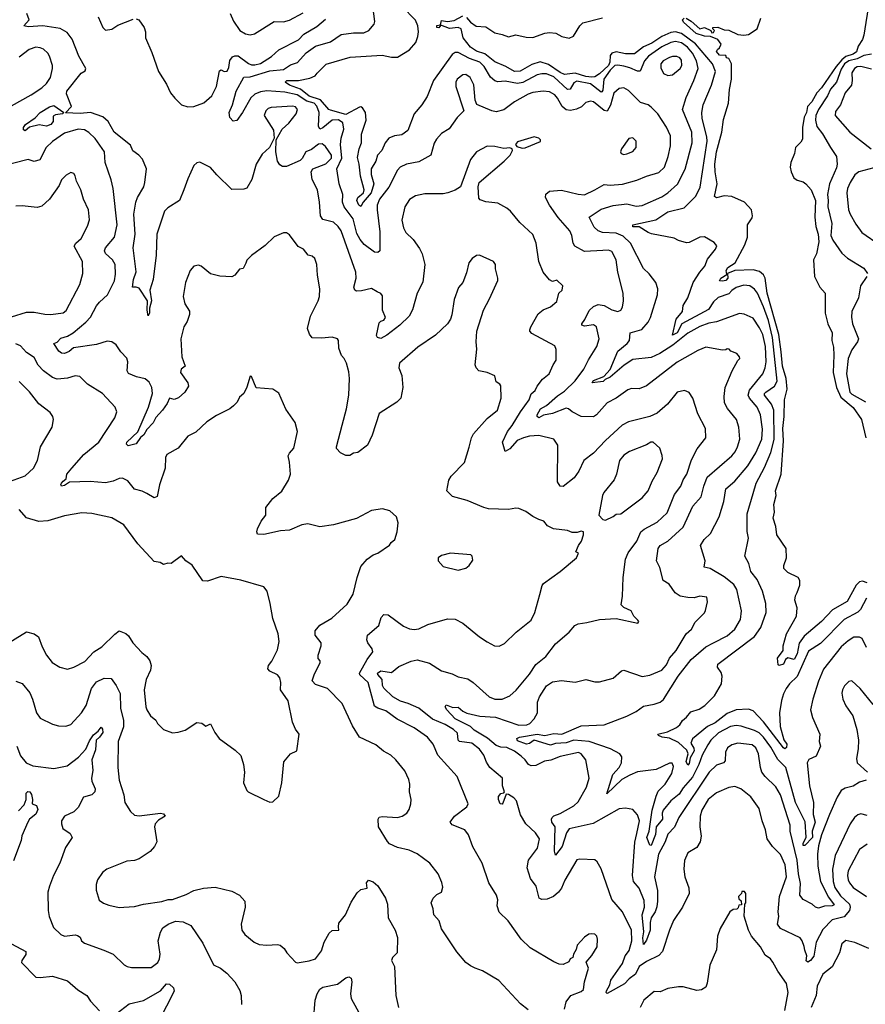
# Model space of a CAD drawing. Extents: x 1245515 to 1420776, y 606314 to 671314.
# Tile 14 of 256: x 1282459 to 1288024, y 622237 to 628715. Entities that reach past the tile are written whole.
import ezdxf

# ---------------------------------------------------------------- set-up
doc = ezdxf.new("R2010")
doc.units = 0

msp = doc.modelspace()

# ---------------------------------------------------------------- linework, layer by layer
at = {"layer": '0CON10XD'}
for points in [[(1288050, 628835), (1288015, 628613.3), (1288005.3, 628585), (1287977.8, 628542.2), (1287965, 628503.2), (1287945, 628488.4), (1287895, 628473.6), (1287868.7, 628451.3), (1287832.2, 628407.8), (1287735, 628266.8), (1287704.9, 628235.1), (1287670.9, 628175), (1287642.5, 628145), (1287635.9, 628105), (1287620.5, 628075), (1287610.4, 628005), (1287610.3, 627929.7), (1287600.3, 627909.7), (1287564.4, 627875), (1287558.1, 627835), (1287533.3, 627775), (1287530, 627745), (1287535.6, 627715), (1287553.1, 627675), (1287575, 627659.1), (1287615, 627647.7), (1287631.8, 627635), (1287667.2, 627595), (1287696.9, 627525), (1287691.4, 627415), (1287698.6, 627355), (1287713.2, 627305), (1287717.4, 627252.6), (1287701.9, 627175), (1287682.9, 627135), (1287689.2, 627025), (1287725, 626955.7), (1287758.9, 626915), (1287759.3, 626785), (1287777.7, 626715), (1287805.4, 626654.6), (1287804.1, 626605), (1287815, 626560), (1287817.6, 626507.6), (1287813, 626395), (1287834.8, 626295), (1287861.8, 626231.8), (1287945, 626164.7), (1287997.9, 626085), (1288028, 625965)], [(1286918.2, 625891.8), (1286973.8, 625965), (1286972.9, 626025), (1286922.9, 626122.9), (1286890, 626225), (1286865, 626261.4), (1286835, 626276.5), (1286785, 626264.4), (1286722.2, 626185), (1286654.6, 626125.4), (1286606.6, 626103.4), (1286465, 626069.3), (1286423, 626047), (1286313.7, 625946.3), (1286235, 625863.6), (1286172.5, 625815), (1286138.9, 625745), (1286108.3, 625701.7), (1286035.5, 625644.5), (1286015, 625646), (1285999.4, 625675), (1286000.8, 625915), (1285975, 625955.8), (1285875, 625979.6), (1285815, 625974.3), (1285774.2, 625965), (1285733.7, 625946.3), (1285685, 625892), (1285655, 625873.3), (1285636.9, 625935), (1285669.2, 626005), (1285701.1, 626045), (1285754.5, 626135.5), (1285810.9, 626215), (1285825.5, 626254.5), (1285850.6, 626275), (1285865.6, 626305), (1285900, 626350), (1285944.5, 626385.5), (1285968.9, 626445), (1285989.2, 626475), (1285989.2, 626545), (1285980.3, 626570.3), (1285829.5, 626649.5), (1285816.7, 626665), (1285816.7, 626675), (1285822, 626695), (1285870.3, 626779.7), (1285903.5, 626806.5), (1285953.3, 626825), (1285995, 626860), (1286007.5, 626915), (1286030, 626935), (1286033.3, 626965), (1285995, 627002.5), (1285965, 626992.5), (1285945, 627003.3), (1285905, 627053.3), (1285876.2, 627125), (1285856.9, 627245), (1285835, 627301.2), (1285750.2, 627380.2), (1285688.6, 627455), (1285664, 627475), (1285605, 627507.1), (1285526.2, 627516.2), (1285489.3, 627529.3), (1285480.7, 627540.7), (1285476.2, 627615), (1285482.5, 627645), (1285648, 627785), (1285686.2, 627825), (1285702.5, 627855), (1285700, 627865), (1285685, 627872.5), (1285645, 627868.8), (1285585, 627882), (1285536.4, 627883.6), (1285465, 627846.2), (1285426, 627795), (1285360, 627615), (1285325, 627594.2), (1285277.5, 627575), (1285245, 627569.2), (1285125, 627568.9), (1285063.3, 627556.7), (1285025, 627533.1), (1284992.7, 627485), (1284973.7, 627396.3), (1284984.5, 627345), (1285000.6, 627315), (1285048.1, 627268.1), (1285090.8, 627210.8), (1285107.8, 627175), (1285124.5, 627104.5), (1285111.3, 626988.7), (1285074.5, 626915), (1285043.4, 626806.6), (1285022.9, 626765), (1284960, 626705), (1284875, 626640), (1284835, 626618), (1284813.6, 626623.6), (1284806.7, 626636.7), (1284825, 626720), (1284835, 626730.8), (1284855, 626738), (1284865.6, 626755), (1284846, 626805), (1284847.3, 626897.3), (1284835, 626913.3), (1284812.5, 626925), (1284775, 626946), (1284709.1, 626930.9), (1284675, 626930), (1284665, 626936.7), (1284658.6, 626955), (1284674.6, 627015.4), (1284671.2, 627055), (1284575.3, 627325), (1284555.4, 627355), (1284525, 627382.9), (1284455, 627401.2), (1284438.4, 627425), (1284432.5, 627515), (1284419.2, 627595), (1284385, 627663.8), (1284377.3, 627715), (1284389.4, 627735), (1284475, 627766.7), (1284510.5, 627805), (1284510.7, 627825), (1284471.2, 627881.2), (1284449.3, 627899.3), (1284425.9, 627895.9), (1284378.6, 627861.4), (1284342.6, 627845), (1284318.8, 627801.2), (1284305, 627788.5), (1284215, 627749.5), (1284189.4, 627749.4), (1284170.3, 627760.3), (1284155.8, 627785), (1284144, 627845), (1284146.7, 627925), (1284185.9, 627994.1), (1284231.2, 628035), (1284278.8, 628095), (1284286.9, 628125), (1284275, 628142.9), (1284255, 628146.4), (1284115, 628137.1), (1284095, 628130), (1284078.8, 628115), (1284068, 628085), (1284129.5, 627989.5), (1284133.3, 627935), (1284103.3, 627875), (1284055, 627830), (1284015.8, 627765), (1283986.2, 627663.8), (1283955, 627606), (1283935, 627600), (1283855, 627598.8), (1283755.7, 627695), (1283715, 627743.3), (1283645, 627777.8), (1283625, 627774.3), (1283605.8, 627755), (1283565, 627669.2), (1283538.9, 627595), (1283510.6, 627525), (1283435, 627477.3), (1283412.9, 627455), (1283362.9, 627305), (1283357.1, 627165), (1283338.5, 627005), (1283315.6, 626935), (1283327.7, 626865), (1283313.1, 626816.9), (1283314, 626785), (1283305, 626766.7), (1283298.9, 626805), (1283301.5, 626865), (1283245, 626948), (1283225.8, 626955.8), (1283202.5, 626955), (1283209.3, 627005), (1283225.6, 627055.6), (1283205.5, 627215), (1283218.2, 627305), (1283211.2, 627435), (1283224.2, 627515), (1283234.8, 627545.2), (1283275.4, 627615), (1283282.5, 627645), (1283293.5, 627735), (1283267.9, 627797.9), (1283242.5, 627825), (1283203.2, 627853.2), (1283188.9, 627888.9), (1283081.9, 627975), (1283042, 628045), (1283007.2, 628077.2), (1282925, 628105.7), (1282857.1, 628097.1), (1282761.7, 628101.7), (1282800, 628145), (1282768.3, 628228.3), (1282768.8, 628245), (1282865, 628363.1), (1282891.3, 628378.7), (1282894.4, 628395), (1282849.3, 628475), (1282805, 628588), (1282771.2, 628631.2), (1282726.5, 628656.5), (1282612.5, 628675), (1282515, 628669.2), (1282487.5, 628675), (1282520.8, 628715), (1282506.7, 628755)], [(1288028.9, 623711.1), (1287985, 623698.9), (1287945, 623671.5), (1287891.8, 623658.2), (1287865, 623643.8), (1287839.3, 623600.7), (1287789.1, 623485), (1287735, 623352.5), (1287715, 623278.8), (1287709.4, 623225), (1287712.5, 623145), (1287729.8, 623045), (1287780.8, 622940.8), (1287818.7, 622891.3), (1287805, 622883.6), (1287755, 622882.8), (1287715, 622868.9), (1287696, 622876), (1287675, 622896.4), (1287615, 622925.6), (1287592.9, 622955), (1287597.9, 623032.1), (1287584, 623096), (1287575.6, 623185.6), (1287529.7, 623375), (1287529.1, 623415), (1287464.7, 623615), (1287435, 623667.5), (1287365, 623735.4), (1287343.3, 623765), (1287333.4, 623795), (1287322, 623885), (1287303.1, 623925), (1287280, 623945), (1287184.7, 623955.3), (1287145.4, 623944.6), (1287117.5, 623925), (1287104.5, 623895.5), (1287102.1, 623837.9), (1287090, 623825), (1287045, 623809.4), (1286996.8, 623763.2), (1286796, 623465), (1286768.1, 623401.9), (1286725, 623355.8), (1286706.7, 623305), (1286662.1, 623225), (1286637.4, 623075), (1286655.9, 622985.9), (1286657, 622915), (1286651.4, 622878.6), (1286640.9, 622845), (1286613.8, 622805), (1286608, 622775), (1286609, 622725), (1286585, 622658.9), (1286565, 622630.5), (1286560.1, 622675), (1286565.6, 622714.4), (1286555.6, 622825), (1286571.5, 622875), (1286569.1, 622919.1), (1286535, 623000), (1286497.7, 623045), (1286491.8, 623085), (1286507, 623303), (1286520.2, 623360.2), (1286537.5, 623445), (1286525, 623484), (1286495, 623518.1), (1286445, 623527.8), (1286405, 623523.5), (1286234, 623426), (1286075, 623392.2), (1286056.9, 623365), (1286029.4, 623275), (1285985, 623218.6), (1285978.6, 623245), (1285983.6, 623403.6), (1285962, 623435), (1285958.2, 623455), (1285962.5, 623465), (1285975, 623476.9), (1286015, 623492.8), (1286105, 623543.5), (1286135, 623569.1), (1286188.8, 623665), (1286206.9, 623725), (1286184.4, 623845), (1286155, 623885.7), (1286135.7, 623894.3), (1286015, 623868), (1285955, 623842.4), (1285913.4, 623836.6), (1285855, 623808.5), (1285825, 623805.4), (1285808.1, 623815), (1285786.4, 623846.4), (1285760.1, 623870.1), (1285715, 623901.8), (1285665, 623925.4), (1285625, 623929.1), (1285595, 623940.4), (1285537.4, 623987.4), (1285450.6, 624040.6), (1285426.7, 624065), (1285325.7, 624115), (1285271.1, 624175), (1285259.2, 624195), (1285265, 624206.2), (1285309.6, 624189.6), (1285345, 624192.7), (1285375.5, 624165), (1285402.1, 624152.1), (1285486.4, 624133.6), (1285590, 624125), (1285745, 624073.6), (1285796.2, 624075), (1285816, 624085), (1285845, 624115.8), (1285866.9, 624155), (1285867.3, 624225), (1285879.5, 624260.5), (1285925, 624332.9), (1285965, 624357.7), (1286025, 624368), (1286115, 624356.7), (1286185, 624373.3), (1286245, 624358), (1286275, 624358.8), (1286365, 624382.9), (1286419.5, 624430.5), (1286434.1, 624435.9), (1286555, 624393.1), (1286605, 624402.5), (1286685, 624435.6), (1286715, 624470), (1286735.4, 624515), (1286779.6, 624565), (1286845.5, 624674.5), (1286879.2, 624705), (1286905, 624751.2), (1286965, 624813.3), (1286972.3, 624827.7), (1286986, 624885), (1286980, 624915), (1286935, 624922.5), (1286897.7, 624912.3), (1286855, 624912.9), (1286805, 624922.9), (1286772, 624945), (1286732.1, 625002.1), (1286694, 625025), (1286671.7, 625111.7), (1286650, 625155), (1286661.4, 625235), (1286673.6, 625256.4), (1286725, 625284.3), (1286824.7, 625375.3), (1286888.1, 625515), (1286943.8, 625575), (1286960.4, 625645), (1286984.2, 625705.8), (1287145, 625845.6), (1287167.8, 625872.2), (1287183.8, 625905), (1287197.3, 625955), (1287192.2, 626035), (1287175.3, 626085.3), (1287117.3, 626157.3), (1287098.2, 626195), (1287094.6, 626235), (1287101.8, 626295), (1287148, 626405), (1287185, 626472.5), (1287197.5, 626485), (1287197, 626497), (1287178.8, 626518.8), (1287140, 626535), (1287127, 626547), (1287115, 626550), (1287107, 626543), (1287085, 626540), (1286975, 626561.1), (1286921.6, 626538.4), (1286785, 626462.5), (1286584.5, 626305.5), (1286535, 626285.8), (1286485, 626288), (1286460.3, 626279.7), (1286385.4, 626224.6), (1286325, 626194.2), (1286254.6, 626115.4), (1286235, 626102.5), (1286155, 626105.3), (1286095, 626134.7), (1286071.4, 626155), (1286055, 626158.8), (1285965, 626124), (1285906, 626114), (1285875, 626096), (1285863.7, 626103.7), (1285864.2, 626115.8), (1285885.9, 626155), (1285925, 626176.7), (1285999.2, 626240.8), (1286045, 626271.6), (1286115, 626338.2), (1286170.8, 626415), (1286202.2, 626477.8), (1286258.2, 626565), (1286272.2, 626615), (1286254.2, 626695), (1286235, 626706.9), (1286175, 626698.6), (1286157.5, 626705), (1286157.5, 626715), (1286178.3, 626741.7), (1286207.3, 626802.7), (1286235, 626827.7), (1286265, 626840.8), (1286305, 626834.7), (1286355, 626806), (1286395, 626794.5), (1286415, 626804.2), (1286425.5, 626824.5), (1286432.9, 626865), (1286429.5, 626915), (1286395.5, 627055), (1286385.4, 627135), (1286355, 627190), (1286335, 627199.2), (1286297.7, 627197.7), (1286175, 627190), (1286112.9, 627225), (1286100.5, 627245), (1286092.5, 627295), (1286079.6, 627325), (1286003, 627413), (1285945.6, 627495), (1285919.4, 627545), (1285922.6, 627567.4), (1285945, 627588.1), (1286025, 627593.3), (1286135, 627567.5), (1286175, 627564), (1286245, 627595.7), (1286305, 627631.5), (1286345, 627627.1), (1286427.1, 627632.9), (1286521.3, 627658.7), (1286585, 627686.4), (1286665, 627710), (1286701.5, 627745), (1286726.9, 627815), (1286742.1, 627885), (1286741.7, 627951.7), (1286715, 628008.8), (1286658.6, 628095), (1286615, 628140.8), (1286595, 628154.2), (1286545, 628170), (1286465, 628248.9), (1286435, 628266.9), (1286405, 628263.1), (1286368.1, 628231.9), (1286348, 628152), (1286325, 628112.9), (1286305, 628117.5), (1286235, 628175.6), (1286215, 628179.2), (1286185, 628171.2), (1286157.3, 628142.7), (1286124.1, 628125.9), (1286085, 628117.7), (1286055, 628122.3), (1286029.6, 628145), (1285998.8, 628198.8), (1285979.9, 628219.9), (1285945, 628240), (1285905, 628246.1), (1285835, 628237.3), (1285805, 628225.3), (1285716, 628174), (1285645, 628122.9), (1285595, 628110), (1285566.2, 628115), (1285467.5, 628157.5), (1285457.1, 628185), (1285447.6, 628287.6), (1285424.3, 628335), (1285395, 628354.4), (1285375, 628353.3), (1285338.1, 628325), (1285330, 628305), (1285329.2, 628275), (1285382, 628115), (1285337.5, 628072.5), (1285285, 627997.1), (1285235, 627965.7), (1285201.7, 627928.3), (1285187.2, 627902.8), (1285164.2, 627825), (1285085, 627779.4), (1285005, 627763.8), (1284964, 627745), (1284945, 627726), (1284887.6, 627612.4), (1284826.4, 627533.6), (1284812.4, 627495), (1284811, 627465), (1284829.4, 627319.4), (1284828.6, 627195), (1284815, 627184.5), (1284795, 627185.4), (1284727.2, 627237.2), (1284699.2, 627269.2), (1284678.1, 627308.1), (1284653.8, 627405), (1284593.8, 627485), (1284584.6, 627515), (1284586.7, 627565), (1284560.6, 627635), (1284546.2, 627735), (1284580, 627805), (1284571.2, 627895), (1284575.2, 627935.2), (1284593.3, 627995), (1284586.1, 628036.1), (1284557.1, 628057.1), (1284515, 628054.5), (1284455, 628002.8), (1284435, 627994.7), (1284425.8, 628015), (1284429.3, 628105), (1284415, 628145.3), (1284397.4, 628165), (1284349.8, 628179.8), (1284285, 628220.5), (1284205, 628238), (1284085, 628248.1), (1284045, 628240.9), (1284005.8, 628224.2), (1283979.8, 628200.2), (1283925.6, 628104.4), (1283887.6, 628052.4), (1283865, 628047.7), (1283842.2, 628072.2), (1283837.9, 628105), (1283860.2, 628155), (1283883.3, 628245), (1283935, 628337.1), (1283975, 628338.8), (1284105, 628379.4), (1284195, 628388.1), (1284241, 628419), (1284286.7, 628433.3), (1284345, 628497.6), (1284405, 628541.2), (1284505, 628568.7), (1284575, 628617.1), (1284655, 628629.5), (1284725, 628629.5), (1284756, 628645), (1284792.5, 628685), (1284796.8, 628703.2), (1284783.3, 628803.3)], [(1283844.3, 628755), (1283867.1, 628705), (1283907.1, 628645), (1283945, 628622.2), (1283975, 628615.7), (1284005, 628621.4), (1284135, 628703.1), (1284195, 628700.4), (1284235, 628711.8), (1284325, 628760)], [(1288030.7, 624585), (1288003.8, 624643.8), (1287985, 624653.3), (1287948, 624652), (1287910.7, 624629.3), (1287865, 624587.8), (1287749.2, 624440.8), (1287716.2, 624363.8), (1287679.5, 624245), (1287663.8, 624175), (1287676, 624124), (1287724.3, 624015), (1287720, 623965), (1287728, 623935), (1287700.3, 623869.7), (1287652.7, 623847.3), (1287640.8, 623825), (1287655.6, 623675), (1287683.1, 623565), (1287681.1, 623485), (1287694.9, 623435), (1287673.5, 623375), (1287676.8, 623335), (1287625, 623281.9), (1287615, 623282.5), (1287614.5, 623294.5), (1287633.8, 623336.2), (1287628.3, 623438.3), (1287565.4, 623564.6), (1287501.5, 623795), (1287447.4, 623847.4), (1287401.7, 623928.3), (1287355, 623993.9), (1287325, 624022.5), (1287295, 624038.8), (1287207, 624067), (1287175, 624072.2), (1287136.1, 624063.9), (1287057.5, 624022.5), (1287007.8, 623975), (1286987.5, 623945), (1286949.5, 623875), (1286928.5, 623815), (1286887.8, 623732.2), (1286825, 623661.4), (1286799.9, 623620.1), (1286745, 623575.3), (1286694.5, 623515), (1286687.7, 623495), (1286689.3, 623455), (1286648.2, 623405), (1286642.9, 623355), (1286615, 623282.5), (1286605, 623283.3), (1286585.7, 623335), (1286602.3, 623375), (1286620.4, 623515), (1286646.8, 623606.8), (1286661.2, 623638.8), (1286707.3, 623685), (1286751.8, 623755), (1286761.4, 623801.4), (1286752.7, 623822.7), (1286735, 623822.5), (1286648.3, 623781.7), (1286525.6, 623765.6), (1286475, 623743.8), (1286421.5, 623715), (1286322.5, 623622.5), (1286361.4, 623748.6), (1286403.1, 623795), (1286420.6, 623825), (1286420.8, 623865), (1286407.8, 623885), (1286347.5, 623917.5), (1286206.5, 623966.5), (1286105, 623974.9), (1286055, 623956.7), (1285985, 623953.5), (1285952.2, 623942.2), (1285844.8, 623974.8), (1285815, 623953.5), (1285795, 623949.3), (1285735, 623971.1), (1285731.8, 623985), (1285748.1, 623995), (1285865, 624013.8), (1285915, 624004.4), (1285975, 624018.9), (1286026.1, 624013.9), (1286155, 624070), (1286305, 624074.6), (1286455, 624132), (1286516.2, 624163.8), (1286565, 624198.2), (1286635, 624210.8), (1286675, 624224.4), (1286695, 624242.5), (1286793.4, 624396.6), (1286877.8, 624505), (1286975, 624587.9), (1287025.3, 624614.7), (1287115, 624660.6), (1287165.3, 624704.7), (1287202, 624768), (1287209.5, 624825), (1287178.2, 624965), (1287158.3, 624998.3), (1287095, 625049.1), (1287002, 625105), (1286962.6, 625112.6), (1286970, 625155), (1286940, 625255), (1286964.4, 625295), (1287005.4, 625334.6), (1287062.7, 625445), (1287093.9, 625545), (1287105, 625627.5), (1287165, 625678.5), (1287251.2, 625778.8), (1287304, 625866), (1287343.9, 625956.1), (1287348.1, 626021.9), (1287335.2, 626115), (1287311.6, 626165), (1287261.5, 626225), (1287253.3, 626245), (1287262.8, 626277.2), (1287350.3, 626385), (1287365.5, 626424.5), (1287372, 626465), (1287367.3, 626565), (1287348.7, 626645), (1287328.3, 626688.3), (1287285, 626750.6), (1287227.5, 626777.5), (1287195, 626781.2), (1287045, 626727.9), (1286995, 626718.2), (1286935, 626697.4), (1286855, 626653.5), (1286757.1, 626572.9), (1286671.1, 626518.9), (1286615, 626492.2), (1286495, 626479.7), (1286437.8, 626442.2), (1286345, 626362.3), (1286311.6, 626348.4), (1286299.2, 626335), (1286226.7, 626325), (1286235, 626342.2), (1286302.3, 626367.7), (1286345, 626413.6), (1286395, 626534.3), (1286456.3, 626583.7), (1286471.5, 626605), (1286476, 626655), (1286552.6, 626677.4), (1286594.5, 626725), (1286610, 626755), (1286655.5, 626905), (1286658.9, 626945), (1286645.7, 626985), (1286602.4, 627042.4), (1286565, 627079.2), (1286478.9, 627245), (1286429.9, 627289.9), (1286385, 627310.7), (1286295, 627315.2), (1286266.7, 627325), (1286240.5, 627350.5), (1286206, 627415), (1286285, 627468.6), (1286365, 627492.8), (1286455, 627503.4), (1286515, 627488.5), (1286555, 627492.5), (1286685, 627548.9), (1286725, 627575.4), (1286787, 627633), (1286839.1, 627730.9), (1286883.9, 627905), (1286881.3, 627975), (1286821.8, 628125), (1286845, 628204), (1286894.8, 628315.2), (1286923.2, 628395), (1286913.9, 628445), (1286886.9, 628495), (1286853.5, 628535), (1286815, 628563.4), (1286775, 628571.7), (1286744.6, 628565.4), (1286685, 628536.3), (1286596.5, 628475), (1286571.6, 628445), (1286542.7, 628377.3), (1286525, 628375.9), (1286475, 628398.9), (1286435, 628409.2), (1286395, 628416.3), (1286375, 628413.2), (1286345, 628384), (1286304.3, 628325), (1286297.5, 628252.5), (1286290.4, 628239.6), (1286285, 628238.2), (1286215, 628294.3), (1286125, 628310), (1286105, 628300.5), (1286082, 628258), (1286065, 628255.2), (1285975, 628338.3), (1285925, 628358.1), (1285895, 628359.1), (1285865, 628352), (1285771.1, 628301.1), (1285734.5, 628294.5), (1285655, 628311.8), (1285605, 628307.1), (1285585, 628313.2), (1285556.7, 628336.7), (1285516.4, 628406.4), (1285486.9, 628435), (1285420, 628460), (1285345, 628498.7), (1285325, 628498.5), (1285305, 628486.7), (1285183.3, 628315), (1285139.8, 628210.2), (1285105.7, 628154.3), (1285054.6, 628095), (1285013.8, 627986.2), (1284975, 627956.9), (1284925, 627951.4), (1284888.6, 627935), (1284865, 627905.6), (1284842.3, 627855), (1284814.8, 627825), (1284803.1, 627785), (1284772.7, 627735), (1284773.2, 627696.8), (1284788.8, 627635), (1284771.7, 627575), (1284720, 627515), (1284705, 627485.6), (1284690.2, 627495), (1284678.9, 627525), (1284684.5, 627545), (1284722.3, 627575), (1284726.9, 627595), (1284701.1, 627685), (1284694, 627765), (1284682.4, 627807.6), (1284693.1, 627865), (1284708.5, 627905), (1284708.1, 627961.9), (1284738.9, 628055), (1284734.3, 628105), (1284715.7, 628135), (1284705, 628142.2), (1284695, 628140.8), (1284605, 628090.6), (1284505, 628120), (1284493.8, 628125), (1284438.5, 628188.5), (1284365, 628212.8), (1284308.1, 628258.1), (1284235.5, 628285), (1284206.5, 628305), (1284217.5, 628315), (1284295, 628316.3), (1284369.1, 628330.9), (1284403.2, 628346.8), (1284417.1, 628362.9), (1284477, 628423), (1284635, 628467.8), (1284845, 628482.1), (1284905, 628468.5), (1284945, 628469.4), (1285025, 628516.2), (1285065.2, 628565), (1285080, 628605), (1285083.2, 628635), (1285080, 628675), (1285065, 628711.1), (1284973.5, 628805)], [(1282975.4, 628735), (1283006.7, 628665), (1283025, 628646.9), (1283065, 628653.6), (1283105, 628678.2), (1283205, 628718.1)], [(1283225, 628721.4), (1283243.4, 628713.4), (1283278.6, 628665), (1283286.9, 628635), (1283287.5, 628595), (1283329.3, 628499.3), (1283371.9, 628375), (1283425, 628292), (1283452.5, 628235), (1283479.5, 628199.5), (1283525, 628154.4), (1283565, 628142.2), (1283605, 628143.5), (1283671.9, 628168.1), (1283724.5, 628215), (1283753.4, 628276.6), (1283775, 628378), (1283785, 628386), (1283805.9, 628374.1), (1283825, 628377.5), (1283835, 628400), (1283842.8, 628447.2), (1283860.1, 628469.9), (1283875, 628478), (1283897.5, 628477.5), (1283965, 628426.6), (1283985, 628418.6), (1284007.3, 628417.3), (1284045, 628426.9), (1284117.2, 628472.8), (1284165, 628516.9), (1284295, 628583.4), (1284329.9, 628620.1), (1284415, 628669.6), (1284472, 628718)], [(1286931.5, 624178.5), (1286968.2, 624201.8), (1287032.5, 624267.5), (1287076.6, 624345), (1287082.7, 624395), (1287075, 624419.2), (1287051.9, 624455), (1287054.4, 624475), (1287295, 624656.8), (1287336, 624715), (1287372.1, 624815), (1287369.4, 624875), (1287347.5, 624955), (1287312.2, 625032.2), (1287271.1, 625085), (1287256.9, 625136.9), (1287230.6, 625185), (1287254.6, 625304.6), (1287247, 625347), (1287246.9, 625465), (1287285, 625597.5), (1287304.7, 625665), (1287361.5, 625768.5), (1287403, 625867), (1287423.2, 625953.2), (1287422.5, 626145), (1287406.8, 626185), (1287360, 626245), (1287360.4, 626255), (1287369.6, 626265), (1287426.7, 626305), (1287442.8, 626337.2), (1287414, 626625), (1287387, 626735), (1287355, 626825.5), (1287315.5, 626915.5), (1287295, 626942.1), (1287265, 626963.8), (1287225, 626969.4), (1287175, 626953.5), (1287145, 626934.1), (1287125, 626912.4), (1287055, 626887.4), (1287025, 626857.9), (1286992.2, 626807.8), (1286816.9, 626713.1), (1286785, 626655.2), (1286755, 626640), (1286779.8, 626745), (1286820, 626795), (1286824.7, 626835), (1286856.2, 626885), (1286891.8, 626985), (1286935, 627054.4), (1286967.1, 627092.9), (1286985, 627140), (1287038.6, 627205), (1287046.8, 627226.8), (1287029.8, 627249.8), (1286965, 627285.6), (1286935, 627284.4), (1286865, 627250), (1286848.1, 627248.1), (1286795, 627262), (1286765, 627278.6), (1286616.2, 627306.2), (1286595.6, 627315.6), (1286535, 627351.9), (1286495, 627351.5), (1286494.2, 627365), (1286645, 627399.2), (1286725, 627450.9), (1286832.4, 627477.6), (1286908.8, 627555), (1286936.1, 627613.9), (1286984.3, 627915), (1286982, 627945), (1286950.5, 628065), (1286948.1, 628105), (1286956.4, 628155), (1287012, 628285), (1287038, 628375), (1287017.4, 628425), (1286905.6, 628555.6), (1286815, 628625.1), (1286775.1, 628635.1), (1286745, 628630.6), (1286684.3, 628605.7), (1286619.8, 628560.2), (1286563.7, 628536.3), (1286505, 628491.6), (1286445, 628490.3), (1286385, 628503), (1286355, 628495.8), (1286345, 628480.4), (1286342.7, 628435), (1286334.3, 628415), (1286275, 628358.3), (1286245, 628340.4), (1286225, 628336.8), (1286185, 628341.5), (1286115, 628362.6), (1286045, 628355.2), (1286015, 628368.8), (1285939.9, 628419.9), (1285885, 628439), (1285829.8, 628420.2), (1285753.3, 628376.7), (1285715, 628374), (1285657.6, 628407.6), (1285585, 628438.3), (1285519.6, 628490.4), (1285465, 628508.2), (1285425.6, 628535), (1285378, 628595), (1285365, 628656), (1285345, 628663.8), (1285287, 628657), (1285230.5, 628679.5), (1285218.5, 628661.5), (1285205, 628663.1), (1285205, 628677.8), (1285228.3, 628681.7), (1285235, 628710), (1285275, 628703.2), (1285319.1, 628710.9), (1285375, 628741.5)], [(1285399.1, 628729.1), (1285425, 628699.4), (1285462.7, 628672.7), (1285527.3, 628667.3), (1285585, 628628.1), (1285635, 628618.6), (1285675, 628603.3), (1285723.8, 628616.2), (1285791.2, 628601.2), (1285835, 628599), (1285915, 628627.1), (1285945, 628630.3), (1285986.4, 628626.4), (1286026.1, 628603.9), (1286075, 628593.1), (1286103.2, 628606.8), (1286145.6, 628675), (1286165.8, 628695), (1286295, 628726.6)], [(1288035, 625010.6), (1288005, 625021.7), (1287985, 625016.7), (1287964.8, 624995.2), (1287905, 624886.9), (1287808.5, 624831.5), (1287735, 624755.6), (1287620.5, 624659.5), (1287587.8, 624612.2), (1287575, 624543.1), (1287555, 624505.7), (1287515, 624516.7), (1287499.4, 624505), (1287486.2, 624473.8), (1287456.7, 624466.7), (1287451.2, 624471.2), (1287446.7, 624515), (1287483.8, 624565), (1287484, 624595), (1287506, 624675), (1287570.3, 624789.7), (1287576.5, 624845), (1287559.6, 624895), (1287563.9, 624925), (1287574.7, 624945.3), (1287592.9, 624995), (1287592.5, 625025), (1287581.2, 625045), (1287515, 625077.5), (1287488, 625105), (1287487.5, 625125), (1287504.4, 625175), (1287504, 625235), (1287441.2, 625325), (1287435, 625380), (1287417.5, 625435), (1287425.7, 625475), (1287422.2, 625525), (1287436.9, 625585), (1287432.9, 625615), (1287470.9, 625725), (1287484.8, 625945.2), (1287480.3, 626025), (1287489.3, 626105), (1287491.2, 626215), (1287510.1, 626285), (1287503.4, 626353.4), (1287478.2, 626435), (1287469.7, 626530.3), (1287454.3, 626645), (1287378.4, 626915), (1287364.8, 627014.8), (1287355, 627036.9), (1287328, 627058), (1287285, 627069), (1287164.7, 627065.3), (1287117.5, 627045), (1287118.9, 627015), (1287105, 626999.3), (1287084.3, 626994.3), (1287065, 626997.5), (1287072.7, 627015), (1287111.7, 627038.3), (1287108, 627065), (1287119.1, 627085), (1287167.9, 627115), (1287231.1, 627235), (1287249.5, 627285), (1287249.2, 627365), (1287278.3, 627411.7), (1287280.8, 627425), (1287275.6, 627465), (1287228.1, 627515), (1287145, 627552.9), (1287094.4, 627555.6), (1287045, 627542.7), (1287030.9, 627550.9), (1287050, 627635), (1287035.3, 627715), (1287034.4, 627765), (1287045.6, 627845), (1287080.3, 627975), (1287090.5, 628059.5), (1287123.8, 628165), (1287130, 628255), (1287143.8, 628325), (1287144.4, 628425), (1287125, 628460), (1287110, 628465), (1287105, 628480), (1287065, 628482.5), (1287044, 628505), (1287050.7, 628519.3), (1287065, 628530), (1287076.2, 628555), (1287053.8, 628585), (1287005, 628604.2), (1286965, 628606.2), (1286911.1, 628625), (1286828.3, 628698.3), (1286821.5, 628715), (1286831.2, 628725)], [(1286845, 628724.5), (1286878.1, 628705), (1286935, 628655.8), (1286965, 628663.3), (1287007.5, 628645), (1287015, 628628.8), (1287025, 628631.4), (1287032.5, 628645), (1287020, 628655), (1287020, 628665), (1287053, 628667), (1287095, 628647.5), (1287125, 628645.7), (1287185, 628618.6), (1287225, 628614), (1287255, 628618.8), (1287313.3, 628655), (1287335.8, 628725)], [(1282405, 628147.8), (1282535, 628220), (1282605, 628266.4), (1282636.4, 628295), (1282661.2, 628335), (1282676.2, 628395), (1282675.4, 628415), (1282655.4, 628475), (1282644.4, 628495), (1282615, 628521.8), (1282595, 628531.2), (1282565, 628534.6), (1282521.5, 628518.5), (1282455, 628469.1)], [(1288065, 628488.4), (1288015, 628479.3), (1287971.3, 628458.7), (1287915, 628443.6), (1287887.3, 628425), (1287865, 628389.2), (1287835.2, 628305), (1287795, 628257.3), (1287775.2, 628215), (1287716.3, 628125), (1287699, 628085), (1287696.1, 628055), (1287705, 628012.5), (1287742.1, 627965), (1287794.6, 627874.6), (1287834.3, 627815), (1287839.2, 627765), (1287835, 627741.2), (1287788.2, 627635), (1287774.3, 627565.7), (1287779.8, 627525), (1287776.5, 627485), (1287802.7, 627375), (1287797.5, 627295), (1287811.1, 627265), (1287869.2, 627179.2), (1287906.7, 627146.7), (1288015, 627081.4), (1288038.1, 627045)], [(1286725, 628348.5), (1286755, 628353.3), (1286805, 628393.3), (1286816.8, 628415), (1286815, 628450), (1286803.8, 628463.8), (1286783, 628473), (1286755, 628473.8), (1286735, 628466.7), (1286694.4, 628445), (1286678.5, 628425), (1286678.9, 628398.9), (1286695, 628360.8), (1286725, 628348.5)], [(1288065, 628389.5), (1287995, 628408.1), (1287970.8, 628405), (1287952.5, 628395), (1287934.7, 628365), (1287937.9, 628315), (1287932.7, 628285), (1287892.2, 628235), (1287860.8, 628155), (1287828.3, 628111.7), (1287825.5, 628085), (1287921.8, 627975), (1288061.9, 627865)], [(1282495, 627984), (1282485, 627990), (1282483.8, 628005), (1282496.7, 628025), (1282560.4, 628069.6), (1282595, 628105.5), (1282655, 628142), (1282685, 628150), (1282750, 628105), (1282740, 628095), (1282695, 628090), (1282680.3, 628079.7), (1282680, 628045), (1282664.2, 628025), (1282635, 628013.9), (1282586.9, 628023.1), (1282525, 628008.8), (1282495, 627984)], [(1286044.3, 622205), (1286055, 622253.3), (1286086.2, 622295), (1286155, 622321.4), (1286170, 622335), (1286175.8, 622385), (1286202.5, 622475), (1286187.5, 622515), (1286225, 622557.5), (1286260, 622615), (1286262.5, 622665), (1286256.7, 622685), (1286245, 622697.5), (1286225, 622700), (1286205, 622697.5), (1286175, 622677.5), (1286127.5, 622625), (1286121.7, 622598.3), (1286103, 622567), (1286100, 622545), (1286082.5, 622535), (1286073, 622517), (1286035, 622499.2), (1286010.3, 622500.3), (1285975, 622515.8), (1285818.3, 622608.3), (1285759.2, 622665), (1285673.8, 622785), (1285615, 622842.5), (1285600.8, 622885), (1285606.2, 622925), (1285596, 622955), (1285547.5, 623035), (1285502.9, 623165), (1285441.8, 623271.8), (1285412.3, 623352.3), (1285389.2, 623385), (1285305, 623418.1), (1285291.4, 623435), (1285321.1, 623475), (1285400.8, 623535), (1285410, 623555), (1285337.1, 623735), (1285210, 623875), (1285179.3, 623949.3), (1285142.5, 623995), (1285054.2, 624055), (1284943.2, 624113.2), (1284868.7, 624168.7), (1284815, 624185.4), (1284795, 624198.9), (1284751.5, 624355), (1284697.5, 624405), (1284696.1, 624415), (1284745.4, 624504.6), (1284783.1, 624555), (1284778.6, 624575), (1284750, 624615), (1284744.4, 624635), (1284748.6, 624665), (1284821.8, 624728.2), (1284837.4, 624782.6), (1284855, 624800.8), (1284885, 624800), (1284985, 624725.5), (1285025, 624706.7), (1285055, 624702.2), (1285085, 624706.7), (1285145, 624736.4), (1285275, 624773.5), (1285325, 624770.5), (1285375.4, 624745.4), (1285484.6, 624654.6), (1285535, 624621.1), (1285584.6, 624594.6), (1285615, 624593.3), (1285649.5, 624610.5), (1285725.3, 624684.7), (1285824.4, 624765), (1285849.1, 624815), (1285882.2, 624932.2), (1285897.4, 624992.6), (1285905.5, 625004.5), (1286015.5, 625084.5), (1286123.3, 625175), (1286137.5, 625205), (1286120, 625215), (1286136.2, 625255), (1286156.7, 625285), (1286170, 625325), (1286170, 625345), (1286155, 625350), (1286128.3, 625341.7), (1286095, 625341.2), (1286064.2, 625354.2), (1285972.5, 625365), (1285932.5, 625385), (1285907.5, 625415), (1285875, 625425.7), (1285835, 625446.2), (1285789.7, 625479.7), (1285745, 625498), (1285725, 625502), (1285675, 625491.4), (1285545, 625497.8), (1285513.8, 625505), (1285405, 625552.2), (1285307.6, 625577.6), (1285271.2, 625615), (1285284.3, 625685), (1285299.1, 625710.9), (1285387.4, 625802.6), (1285417.5, 625902.5), (1285432.5, 625965), (1285445, 625990.8), (1285535, 626090.6), (1285603.8, 626146.2), (1285626.9, 626225), (1285625.7, 626305.7), (1285618.1, 626318.1), (1285595, 626332.5), (1285585, 626372.5), (1285535, 626393.3), (1285480, 626405), (1285463.9, 626423.9), (1285456.7, 626445), (1285468.3, 626548.3), (1285462.9, 626595), (1285467.1, 626665), (1285512.5, 626805), (1285551.7, 626878.3), (1285605, 627000), (1285606.2, 627015), (1285590, 627075), (1285590, 627105), (1285576.2, 627125), (1285485.5, 627165.5), (1285465, 627164.2), (1285436.2, 627145), (1285415.8, 627115), (1285399.5, 627050.5), (1285374.4, 626985.6), (1285347.9, 626952.1), (1285317.5, 626875), (1285303.6, 626773.6), (1285294, 626745), (1285273.8, 626715), (1285195, 626639.4), (1285079.4, 626560.6), (1284959.2, 626455), (1284954.2, 626425), (1284974.3, 626375), (1284981.1, 626295), (1284966.9, 626225), (1284942.2, 626197.8), (1284825.7, 626124.3), (1284778.7, 625981.3), (1284747.5, 625915), (1284685, 625867.5), (1284655, 625863.3), (1284631.8, 625848.2), (1284605, 625848.5), (1284571.4, 625865), (1284545, 625894), (1284544.4, 625905), (1284581.6, 626048.4), (1284610.4, 626155), (1284625.3, 626244.7), (1284628.8, 626355), (1284625, 626397.5), (1284610, 626455), (1284595, 626486.7), (1284576, 626506), (1284560, 626555), (1284557.5, 626605), (1284550, 626615), (1284515, 626626.7), (1284445, 626618.8), (1284385, 626622.5), (1284366.4, 626646.4), (1284354.2, 626684.2), (1284373.5, 626765), (1284424.5, 626865.5), (1284432.5, 626895), (1284434.2, 626945), (1284418.1, 627035), (1284414.6, 627104.6), (1284400.6, 627145), (1284385, 627158.9), (1284356.7, 627166.7), (1284326, 627205), (1284292.4, 627222.4), (1284235, 627300), (1284215, 627312.5), (1284195, 627313.3), (1284135, 627286.2), (1284075, 627230), (1283985, 627163.8), (1283955, 627134), (1283946.7, 627113.3), (1283930.9, 627079.1), (1283905, 627073.8), (1283875, 627033.3), (1283855, 627024), (1283777, 627027), (1283715, 627043.3), (1283653.6, 627093.6), (1283635, 627100), (1283605, 627092.5), (1283581.2, 627065), (1283550, 626985), (1283535.8, 626895), (1283545.8, 626845), (1283576.8, 626796.8), (1283577.5, 626775), (1283560.8, 626729.2), (1283538.8, 626695), (1283519.4, 626615), (1283526.8, 626496.8), (1283547.5, 626435), (1283521.2, 626415), (1283517.5, 626395), (1283565.5, 626325), (1283569.6, 626305), (1283546.2, 626263.8), (1283505, 626228.2), (1283475, 626216.9), (1283445, 626224), (1283429.5, 626190.5), (1283398.5, 626145), (1283355, 626096.8), (1283338, 626062), (1283295, 626019.7), (1283275.7, 625984.3), (1283253.9, 625966.1), (1283225.7, 625924.3), (1283172.4, 625912.4), (1283162.4, 625922.4), (1283164.5, 625934.5), (1283236.2, 626003.8), (1283307.5, 626165), (1283333.4, 626256.6), (1283329.5, 626295), (1283311.2, 626331.2), (1283285, 626351.5), (1283227.5, 626365), (1283175, 626386.7), (1283165.9, 626405.9), (1283171.4, 626465), (1283165, 626487.5), (1283125, 626530), (1283094.2, 626575), (1283065, 626595.7), (1283035, 626599.5), (1282965, 626577.3), (1282813.8, 626556.2), (1282785, 626532), (1282755, 626518.8), (1282735, 626522), (1282716.7, 626535), (1282684, 626585), (1282705.6, 626594.4), (1282730.9, 626619.1), (1282775, 626632.6), (1282810.4, 626655), (1282895.2, 626724.8), (1282925, 626757.1), (1282965, 626831.8), (1282985, 626856), (1283037.9, 626905), (1283082.9, 626997.1), (1283089.2, 627040.8), (1283087.3, 627105), (1283070, 627135), (1283025, 627177.1), (1283017.5, 627195), (1283024.5, 627215), (1283083.2, 627285), (1283101.8, 627365), (1283073.5, 627605), (1283060.9, 627660.9), (1283021.2, 627775), (1283017.1, 627845), (1282955, 627933.5), (1282915, 627973.8), (1282885, 627990), (1282845, 627994.6), (1282755, 627968.4), (1282675, 627914.6), (1282634.5, 627875), (1282593, 627793), (1282555, 627782.9), (1282515, 627796.2), (1282335, 627749.3)], [(1285765, 627870), (1285785, 627872.5), (1285886.1, 627913.9), (1285887.5, 627925), (1285875, 627936.2), (1285845, 627943.8), (1285735, 627911.2), (1285722.5, 627895), (1285730.7, 627880.7), (1285765, 627870)], [(1286435, 627828.8), (1286455, 627832.5), (1286495, 627847.5), (1286517.1, 627875), (1286515.8, 627915), (1286495, 627938), (1286467.3, 627932.7), (1286418.8, 627865), (1286413.3, 627845), (1286417.5, 627835), (1286435, 627828.8)], [(1288079.8, 627740.2), (1287981.2, 627715), (1287955, 627694), (1287924.6, 627645), (1287907.7, 627605), (1287903.1, 627575), (1287912.6, 627465), (1287924, 627435), (1287960.5, 627370.5), (1288001.4, 627315), (1288122.7, 627232.7)], [(1282905, 627356.7), (1282918.3, 627398.3), (1282911.4, 627465), (1282880, 627535), (1282861.2, 627595), (1282832.7, 627652.7), (1282825, 627687.5), (1282815, 627703.3), (1282795, 627708.8), (1282765, 627692.5), (1282735, 627662.5), (1282720, 627625), (1282655.8, 627535), (1282605, 627487.5), (1282575, 627480), (1282475, 627490.8), (1282435, 627487.5)], [(1282405, 626761.2), (1282505, 626790.8), (1282555, 626791.8), (1282625, 626776.9), (1282665, 626775.4), (1282744.5, 626785.5), (1282765, 626802.9), (1282855, 626973.8), (1282875.5, 627045), (1282872.5, 627125), (1282816.9, 627225), (1282828.1, 627245), (1282862.9, 627275), (1282905, 627356.7)], [(1288034.4, 627025), (1287991.5, 626965), (1287980, 626885), (1287935.8, 626794.2), (1287932.7, 626757.3), (1287938.9, 626715), (1287978.5, 626615), (1287973.3, 626595), (1287935, 626543.8), (1287910.8, 626485), (1287900.6, 626385), (1287923.1, 626265), (1287935, 626252.1), (1288025, 626200.3)], [(1285805, 622200), (1285755, 622240), (1285613, 622393), (1285505, 622456.7), (1285457.5, 622475), (1285425, 622488.8), (1285395, 622511.2), (1285335, 622581.2), (1285235, 622733.3), (1285218.8, 622785), (1285183.8, 622825), (1285180, 622865), (1285167.5, 622905), (1285180, 622935), (1285205, 622960), (1285236.1, 622973.9), (1285243.6, 623006.4), (1285238.3, 623038.3), (1285213.3, 623095), (1285158, 623165), (1285075, 623227.5), (1285021.3, 623251.3), (1284945, 623268.9), (1284893.6, 623293.6), (1284878.9, 623308.9), (1284821.2, 623405), (1284817.5, 623455), (1284825, 623467.5), (1284845, 623472.5), (1284945, 623466.2), (1284975.8, 623474.2), (1285006.7, 623495), (1285021.7, 623518.3), (1285033.3, 623555), (1285036.4, 623583.6), (1285024, 623635), (1285027.5, 623685), (1285019.2, 623715), (1284993.2, 623773.2), (1284934.4, 623844.4), (1284901.2, 623875), (1284853.4, 623903.4), (1284803.3, 623945), (1284694.5, 623994.5), (1284648.6, 624068.6), (1284581.4, 624215), (1284485, 624315.6), (1284405, 624341.2), (1284384.4, 624365), (1284396.5, 624405), (1284435.8, 624485), (1284435.9, 624495.9), (1284422.9, 624512.9), (1284422.5, 624535), (1284443.3, 624595), (1284442.5, 624615), (1284404, 624665), (1284404, 624695), (1284435, 624730.8), (1284513.4, 624776.6), (1284615, 624870), (1284652.9, 624935), (1284679.2, 625045), (1284705, 625117.5), (1284745, 625166.7), (1284785, 625193.8), (1284815, 625206.2), (1284893, 625257), (1284903.3, 625275), (1284928.8, 625295), (1284943.8, 625345), (1284950, 625405), (1284939.2, 625445), (1284895, 625483.8), (1284846.4, 625496.4), (1284775, 625486.2), (1284675.9, 625434.1), (1284525, 625390.8), (1284435, 625378.1), (1284355, 625398.6), (1284315, 625390.8), (1284235, 625357.5), (1284175, 625352), (1284065, 625328.8), (1284025, 625330), (1284020, 625345), (1284023.3, 625365), (1284048.8, 625415), (1284080, 625455), (1284080, 625505), (1284126, 625565), (1284185, 625613.8), (1284228, 625685), (1284241.2, 625725), (1284234.3, 625805), (1284226, 625845), (1284235, 625863.8), (1284264.4, 625895), (1284287.1, 626005), (1284272, 626065), (1284211.7, 626151.7), (1284165, 626257.5), (1284125, 626283.3), (1284015, 626293.3), (1283985, 626367.5), (1283975, 626370), (1283955, 626297.5), (1283933.6, 626256.4), (1283905, 626232.5), (1283890.7, 626199.3), (1283866.2, 626175), (1283841.2, 626155), (1283755, 626110), (1283691.5, 626068.5), (1283618.9, 626001.1), (1283566.2, 625975), (1283502.5, 625895), (1283426.7, 625855), (1283418.8, 625835), (1283417.1, 625765), (1283379.4, 625655), (1283365, 625577.5), (1283345, 625570), (1283295, 625598), (1283265, 625614), (1283215, 625626), (1283170.4, 625680.4), (1283135, 625698.8), (1283115, 625697.5), (1283075, 625678.8), (1283025, 625667.8), (1282922.9, 625677.1), (1282787.6, 625672.4), (1282755, 625650), (1282735, 625646), (1282730.9, 625655), (1282735.4, 625665), (1282745, 625679.5), (1282766.3, 625693.7), (1282769.2, 625725), (1282801.5, 625765), (1282882.5, 625855), (1282980.8, 625935), (1283085.5, 626095), (1283099.1, 626135), (1283087.5, 626165), (1283005, 626255.7), (1282905, 626318.1), (1282855, 626366.5), (1282825, 626370.9), (1282775, 626356.1), (1282731.2, 626351.2), (1282705, 626350.9), (1282675, 626360.5), (1282615, 626404.3), (1282582, 626442), (1282555, 626492.7), (1282504.5, 626524.5), (1282465, 626569.7), (1282435, 626581.9)], [(1282375, 625670), (1282495, 625714), (1282550, 625765), (1282575.8, 625814.2), (1282596, 625905), (1282673.8, 626035), (1282682, 626085), (1282678, 626105), (1282659.7, 626129.7), (1282585, 626187.5), (1282525, 626266.7), (1282485, 626306.2), (1282455, 626333.8)], [(1286315, 625423.3), (1286365, 625446.7), (1286385, 625462.5), (1286415, 625464), (1286555, 625568.6), (1286594.3, 625615), (1286620.7, 625679.3), (1286654.4, 625735), (1286688.6, 625825), (1286687.9, 625847.9), (1286672.5, 625895), (1286627.5, 625935), (1286612.5, 625935), (1286583.1, 625916.9), (1286471.2, 625875), (1286435, 625850.8), (1286406, 625815), (1286386, 625725), (1286371.9, 625688.1), (1286303.8, 625605), (1286294, 625585), (1286270, 625455), (1286297, 625427), (1286315, 625423.3)], [(1288035, 623480), (1287995, 623489.1), (1287975, 623483.5), (1287953.7, 623466.3), (1287924.6, 623425), (1287825.2, 623214.8), (1287808.3, 623125), (1287812, 623045), (1287823.2, 623005), (1287861.3, 622951.3), (1287920, 622895), (1287924.3, 622875), (1287919, 622855), (1287885, 622812.7), (1287805, 622793.3), (1287745, 622728.2), (1287701.5, 622645), (1287685, 622553.3), (1287663.3, 622525), (1287645, 622513.8), (1287635, 622522.5), (1287640, 622555), (1287625, 622592.5), (1287622.1, 622617.9), (1287608.9, 622655), (1287595, 622673.6), (1287465, 622734.7), (1287445.4, 622765), (1287453.9, 622815), (1287450.9, 622845), (1287459.4, 622945), (1287504.6, 623075), (1287496.7, 623155), (1287465, 623222.5), (1287412.9, 623275), (1287378.6, 623325), (1287367.8, 623385), (1287344.4, 623445), (1287326.5, 623525), (1287271.5, 623601.5), (1287205, 623654.4), (1287165, 623670), (1287125, 623662.2), (1287045, 623628.5), (1286990.8, 623585), (1286947.5, 623515), (1286936.7, 623475), (1286934.6, 623405), (1286943.6, 623343.6), (1286937.3, 623305), (1286915, 623269.5), (1286856.9, 623233.1), (1286833, 623183), (1286830, 623125), (1286835.6, 623075), (1286862.6, 623002.6), (1286865.5, 622965), (1286820.6, 622875), (1286761.4, 622788.6), (1286734.6, 622725), (1286689.5, 622585), (1286665, 622558.1), (1286585, 622518.5), (1286535.4, 622485), (1286512.2, 622435), (1286470.7, 622405), (1286439.3, 622370.7), (1286325, 622308.5), (1286318.5, 622315), (1286320.5, 622325), (1286343.5, 622365), (1286348.8, 622395), (1286425, 622505.6), (1286443.1, 622555), (1286453.5, 622566.5), (1286470.1, 622589.9), (1286487.7, 622655), (1286486.1, 622725), (1286426.5, 622845), (1286356, 622926), (1286285, 623127.5), (1286260, 623175), (1286245, 623186.7), (1286145, 623192.5), (1286125, 623187.1), (1286047.3, 623052.7), (1286025, 623000.8), (1286005, 622974.4), (1285972, 622945), (1285931.1, 622928.9), (1285895.7, 622925.7), (1285877.8, 622935), (1285857.3, 623015), (1285819.6, 623065), (1285799.6, 623135), (1285807.9, 623185), (1285867.5, 623265), (1285879.2, 623325), (1285854.5, 623364.5), (1285790, 623425), (1285755, 623482.5), (1285729.2, 623575), (1285711.9, 623595), (1285675, 623617.3), (1285661.3, 623618.7), (1285639.5, 623560.5), (1285635, 623553.3), (1285622, 623555), (1285610.5, 623585), (1285610.5, 623605), (1285625, 623623.5), (1285645, 623627.5), (1285650.6, 623635), (1285637.3, 623675), (1285635.6, 623725), (1285554.1, 623794.1), (1285531, 623831), (1285513.3, 623875), (1285485, 623915.5), (1285435, 623955.3), (1285353.5, 623965), (1285344.7, 623975), (1285340.7, 624020.8), (1285314.5, 624045), (1285258.6, 624078.6), (1285175, 624113.3), (1285085, 624184.6), (1285016.4, 624216.4), (1284965, 624230.8), (1284915, 624259.7), (1284856.2, 624316.2), (1284847.5, 624335), (1284843.6, 624375), (1284816.5, 624406.5), (1284814.7, 624415.3), (1284835, 624430.5), (1284905, 624419.1), (1284955, 624458.9), (1285035, 624494.4), (1285075, 624502.9), (1285155, 624482.2), (1285235, 624430.6), (1285305, 624411.1), (1285345, 624392.5), (1285408.9, 624378.9), (1285444, 624355), (1285549.5, 624259.5), (1285585.3, 624245.3), (1285635, 624245.4), (1285685, 624267.3), (1285727.3, 624302.7), (1285815, 624408), (1285856.8, 624473.2), (1285921.4, 624525), (1285985, 624608.6), (1286074.2, 624685), (1286111.7, 624728.3), (1286135, 624741.2), (1286191.4, 624748.6), (1286275, 624768.1), (1286384.3, 624774.3), (1286527.5, 624745), (1286532.5, 624755), (1286527.5, 624765), (1286501.2, 624791.2), (1286482.5, 624825), (1286435, 624846.7), (1286416.7, 624865), (1286426.8, 624923.2), (1286430.9, 625045), (1286446.2, 625165), (1286463.3, 625206.7), (1286520, 625285), (1286547.1, 625345), (1286567.9, 625362.1), (1286655, 625409.1), (1286719.8, 625470.2), (1286769, 625591), (1286810.8, 625645), (1286825, 625687.5), (1286848.5, 625725), (1286881.2, 625818.8), (1286918.2, 625891.8)], [(1282354.6, 624595.4), (1282505, 624686.7), (1282554.4, 624674.4), (1282584, 624655), (1282608.3, 624588.3), (1282636, 624535), (1282673.8, 624485), (1282724.4, 624454.4), (1282772.9, 624442.9), (1282815, 624455.6), (1282887.7, 624492.3), (1282947.5, 624555), (1283000.2, 624589.8), (1283085, 624672.5), (1283115, 624694.2), (1283156.8, 624676.8), (1283175, 624661.2), (1283204.2, 624615), (1283262.4, 624552.4), (1283296.2, 624525), (1283316.8, 624496.8), (1283324, 624465), (1283319.2, 624435), (1283290.8, 624375), (1283278.6, 624305), (1283289.2, 624195), (1283295, 624173.3), (1283320, 624135), (1283355.6, 624105.6), (1283366.7, 624085), (1283405.9, 624045.9), (1283465, 624024), (1283502.7, 624027.3), (1283548.8, 624041.2), (1283625, 624090), (1283657.3, 624087.3), (1283685, 624066.7), (1283715, 624082.5), (1283743.3, 624025), (1283771.2, 623985), (1283878.3, 623908.3), (1283915, 623873.3), (1283932.5, 623815), (1283938, 623765), (1283931.2, 623695), (1283953.9, 623643.9), (1283963.9, 623633.9), (1284065, 623583.8), (1284105, 623567.5), (1284125, 623570), (1284163.6, 623606.4), (1284183.6, 623693.6), (1284198.3, 623831.7), (1284242.5, 623885), (1284282.5, 623905), (1284297.5, 624015), (1284275, 624047.5), (1284255, 624092.5), (1284225, 624233.3), (1284175.7, 624305), (1284178.1, 624355), (1284170.8, 624385), (1284155, 624405.7), (1284105, 624428.1), (1284092.2, 624445), (1284097.1, 624465), (1284118.9, 624495), (1284155, 624568.8), (1284166.2, 624625), (1284159.6, 624675), (1284125.4, 624775.4), (1284108.5, 624875), (1284087.5, 624955), (1284065, 624983.3), (1283915, 625026.5), (1283785, 625052.5), (1283695, 625021.2), (1283665, 625024), (1283595, 625126.2), (1283552.5, 625155), (1283525, 625187.5), (1283457, 625137), (1283435, 625140), (1283405, 625130), (1283383.9, 625143.9), (1283345, 625150), (1283237.6, 625267.6), (1283145, 625390.8), (1283065, 625437.8), (1282935, 625465.6), (1282869.1, 625470.9), (1282755, 625450.6), (1282645, 625418.2), (1282584.6, 625414.6), (1282505, 625436.9), (1282455, 625492.9)], [(1285345, 625093.8), (1285395, 625106.7), (1285417.5, 625125), (1285441.7, 625158.3), (1285436.7, 625185), (1285427.5, 625195), (1285295, 625206), (1285235, 625190), (1285212.5, 625175), (1285213.3, 625155), (1285245, 625117.5), (1285345, 625093.8)], [(1288032, 624908), (1287991.2, 624835), (1287975, 624816.5), (1287885, 624769.7), (1287729, 624611), (1287650.6, 624559.4), (1287575.8, 624394.2), (1287525.4, 624345), (1287503.8, 624315), (1287485, 624279.2), (1287473.2, 624235), (1287460, 624155), (1287463.8, 624065), (1287487.2, 623977.2), (1287508.5, 623948.5), (1287505.6, 623925.6), (1287495, 623917.1), (1287485, 623924.5), (1287353.3, 624095), (1287285, 624167), (1287255, 624179.5), (1287175, 624174.1), (1287115, 624150.3), (1287035, 624087.7), (1286985.7, 624065), (1286887.5, 623982.5), (1286875.8, 623955), (1286895, 623921.5), (1286897, 623905), (1286872.1, 623857.9), (1286865, 623822), (1286855, 623811.2), (1286844.9, 623835), (1286859.2, 623885), (1286848.5, 623908.5), (1286795, 623959.7), (1286735, 623988.4), (1286688, 623995), (1286663.8, 624005), (1286657.5, 624015), (1286721.3, 624028.7), (1286782.3, 624057.7), (1286804.4, 624075.6), (1286820.5, 624105), (1286848.1, 624125), (1286875, 624160.6), (1286931.5, 624178.5)], [(1282435, 624362.9), (1282475, 624346.9), (1282525.9, 624285.9), (1282544.5, 624245), (1282568.9, 624155), (1282595, 624119.2), (1282675, 624079.4), (1282715, 624069.4), (1282762.7, 624067.3), (1282795, 624078), (1282866.5, 624153.5), (1282897.6, 624202.4), (1282931.8, 624315), (1282965, 624359.5), (1283015, 624382.5), (1283060.6, 624380.6), (1283094.3, 624335), (1283121.1, 624281.1), (1283122.7, 624185), (1283142.8, 624105), (1283143.1, 624063.1), (1283107.3, 623965), (1283104.4, 623795), (1283115, 623712.5), (1283144.2, 623615), (1283151.2, 623565), (1283188.8, 623505), (1283215, 623482), (1283245, 623476), (1283385, 623494), (1283405, 623490), (1283416.7, 623475), (1283372.6, 623447.4), (1283350.6, 623425), (1283346.7, 623405), (1283362.5, 623305), (1283347.1, 623275), (1283317, 623243), (1283245, 623194.4), (1283215, 623184), (1283165, 623178.1), (1283032.5, 623125), (1283003.3, 623105), (1282972, 623055), (1282962.5, 623025), (1282961.7, 622988.3), (1282983, 622923), (1283011.7, 622901.7), (1283045, 622888.8), (1283115, 622874), (1283144.2, 622875.8), (1283215, 622880), (1283275, 622895.5), (1283395, 622912.5), (1283435.8, 622925.8), (1283465, 622926.7), (1283555, 622958.8), (1283605, 622985.7), (1283668.2, 623001.8), (1283745, 623006.7), (1283855, 622982.2), (1283905.4, 622955.4), (1283940, 622915), (1283942, 622875), (1283916.7, 622765), (1283921.2, 622725), (1283940, 622695), (1284002, 622645), (1284035, 622629.4), (1284085, 622625.6), (1284155, 622631.2), (1284172.5, 622625), (1284200, 622605), (1284216.2, 622576.2), (1284273.6, 622513.6), (1284285, 622508.8), (1284365, 622522.9), (1284405, 622536.2), (1284445, 622587.5), (1284462.5, 622645), (1284495, 622703.8), (1284515, 622722), (1284560, 622725), (1284557.5, 622747.5), (1284560.3, 622769.7), (1284604.3, 622825), (1284641.1, 622908.9), (1284679.4, 622970.6), (1284705, 622992.9), (1284745, 623000), (1284742.5, 623035), (1284755, 623052.5), (1284785, 623043.3), (1284815, 623016.2), (1284866, 622935), (1284880, 622895), (1284884, 622805), (1284930, 622725), (1284945.9, 622675.9), (1284943.8, 622575), (1284912.5, 622545), (1284906.7, 622525), (1284926.7, 622485), (1284933.8, 622295), (1284952, 622215)], [(1288075, 624210), (1287989.4, 624315), (1287934.2, 624365.8), (1287915, 624360.8), (1287888, 624332), (1287873, 624307), (1287869.5, 624285), (1287876.5, 624245), (1287895, 624201.2), (1287941.4, 624135), (1287968.1, 624045), (1287979.4, 623975), (1287977, 623917), (1287965.5, 623855), (1287970.9, 623825), (1288038.5, 623765)], [(1282440, 623935), (1282465, 623871.4), (1282501.9, 623825), (1282545, 623806.2), (1282685, 623788.2), (1282770.8, 623805), (1282846.7, 623863.3), (1282895, 623915.6), (1282919.2, 623970.8), (1282945, 624009.1), (1282976.2, 624033.8), (1282995, 624060), (1283005, 624046.7), (1283005.9, 624025), (1282985, 623993.4), (1282962.5, 623975), (1282959, 623911), (1282933.8, 623845), (1282939.6, 623775), (1282931.5, 623725), (1282933.6, 623705), (1282955.5, 623655.5), (1282954.3, 623635), (1282935, 623614.7), (1282880, 623600), (1282845, 623530.6), (1282815, 623502.3), (1282754.3, 623475), (1282734.5, 623445), (1282733.6, 623423.6), (1282743.4, 623393.4), (1282791.2, 623361.2), (1282804.6, 623335), (1282761.2, 623268.8), (1282723.1, 623165), (1282681.1, 623085), (1282655.6, 623015), (1282644.2, 622974.2), (1282647.1, 622855), (1282654.2, 622815), (1282681.7, 622741.7), (1282730, 622695), (1282755, 622686), (1282825, 622693.6), (1282839.8, 622689.8), (1282858.1, 622678.1), (1282866.2, 622655), (1282885, 622638.6), (1283013.5, 622593.5), (1283075, 622566), (1283147.3, 622497.3), (1283167.5, 622485), (1283195, 622480), (1283325, 622480), (1283368.2, 622511.8), (1283380, 622535), (1283383.2, 622566.8), (1283371.6, 622655), (1283385, 622712), (1283400.7, 622739.3), (1283435.8, 622765), (1283485, 622783.9), (1283535, 622779.1), (1283585.4, 622755.4), (1283665, 622638), (1283735.7, 622495.7), (1283781.2, 622475), (1283822.7, 622442.7), (1283874.4, 622385), (1283908.1, 622328.1), (1283916, 622295), (1283918.9, 622235)], [(1282450.5, 623509.5), (1282489.8, 623550.2), (1282500.9, 623585), (1282501.6, 623625), (1282512.1, 623637.9), (1282525.7, 623635.7), (1282537.4, 623617.4), (1282544.6, 623585.4), (1282541.2, 623555), (1282570, 623545), (1282578.3, 623518.3), (1282565, 623488.6), (1282525, 623455.8), (1282513.1, 623435), (1282473.3, 623345), (1282468, 623315), (1282419.1, 623180.9)], [(1288035, 623290), (1287984.8, 623255.2), (1287911.5, 623115), (1287906.7, 623085), (1287911.3, 623055), (1287919.2, 623035), (1287944.5, 623005), (1288032.7, 622945)], [(1287493.9, 622195), (1287515.9, 622315), (1287505, 622373.3), (1287448, 622455), (1287416.2, 622515), (1287400, 622535), (1287365, 622560), (1287334.1, 622614.1), (1287275.9, 622685.9), (1287256.2, 622725), (1287226.4, 622816.4), (1287230, 622895), (1287237.5, 622905), (1287237.5, 622965), (1287228.3, 622978.3), (1287211.7, 622978.3), (1287210, 622965), (1287190, 622945), (1287191.7, 622931.7), (1287207, 622917), (1287208.3, 622891.7), (1287191.7, 622888.3), (1287188.3, 622871.7), (1287178.3, 622861.7), (1287155, 622860), (1287132.5, 622845), (1287068.8, 622735), (1287052, 622685)], [(1287052, 622685), (1287044.1, 622595.9), (1287001.2, 622495), (1286983.8, 622375), (1286975, 622350), (1286945, 622332), (1286915, 622328), (1286825, 622352.5), (1286795, 622352.5), (1286725, 622340), (1286675, 622319.4), (1286635, 622320), (1286566.7, 622265), (1286543.3, 622215)], [(1282405, 622634.2), (1282499.2, 622585), (1282500.6, 622565), (1282474.2, 622525), (1282471.3, 622511.3), (1282566.4, 622416.4), (1282593.4, 622413.4), (1282675, 622421.1), (1282775, 622391.9), (1282840.9, 622330.9), (1282902, 622295), (1282925, 622258), (1282985, 622194.2)], [(1288046.2, 622605), (1287955, 622644.4), (1287895, 622655.7), (1287868.6, 622635), (1287853.3, 622575), (1287806.6, 622483.4), (1287744.5, 622435), (1287707.7, 622355), (1287700.5, 622295), (1287668.6, 622215)], [(1284391.7, 622128.3), (1284404.6, 622264.6), (1284416.6, 622305), (1284435, 622335.6), (1284455, 622350), (1284549.8, 622370.2), (1284605, 622410), (1284625, 622417.5), (1284639.7, 622409.7), (1284645.5, 622385.5), (1284636.4, 622305), (1284639.6, 622275), (1284702.3, 622162.3)], [(1283095, 622174.3), (1283180.2, 622239.8), (1283275, 622261.8), (1283385, 622324.6), (1283425, 622371.8), (1283445, 622370), (1283472.5, 622345), (1283476.3, 622323.7), (1283375, 622126)]]:
    msp.add_lwpolyline(points, dxfattribs=at)

doc.saveas('drawing.dxf')
